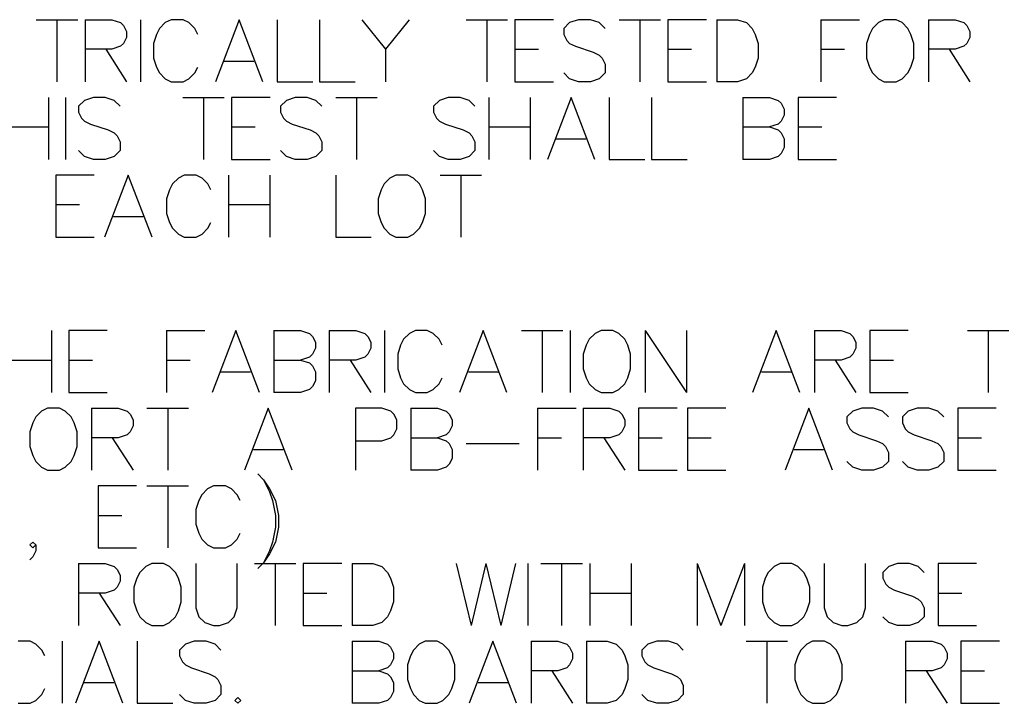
# Model space of a CAD drawing. Header units: millimetres. Extents: x 0 to 559, y 0 to 433.
# Tile 53 of 65: x 394 to 434, y 216 to 244. Entities that reach past the tile are written whole.
import ezdxf

# ---------------------------------------------------------------- set-up
doc = ezdxf.new("R2010")
doc.units = ezdxf.units.MM
doc.layers.add('Mechanical7', color=56, linetype='Continuous')

msp = doc.modelspace()

# ---------------------------------------------------------------- linework, layer by layer
at = {"layer": 'Mechanical7'}
for p, q in [((394.851, 243.579), (396.544, 243.579)), ((395.697, 243.579), (395.697, 241.04)), ((396.846, 243.579), (396.846, 241.04)), ((396.846, 243.579), (397.934, 243.579)), ((397.934, 243.579), (398.297, 243.458)), ((398.297, 243.458), (398.418, 243.338)), ((399.107, 243.579), (399.107, 241.04)), ((400.123, 243.458), (399.881, 243.217)), ((400.365, 243.579), (400.123, 243.458)), ((400.848, 243.579), (400.365, 243.579)), ((401.09, 243.458), (400.848, 243.579)), ((401.332, 243.217), (401.09, 243.458)), ((403.134, 243.579), (402.167, 241.04)), ((404.101, 241.04), (403.134, 243.579)), ((404.694, 243.579), (404.694, 241.04)), ((406.423, 243.579), (406.423, 241.04)), ((408.152, 243.579), (409.12, 242.37)), ((410.087, 243.579), (409.12, 242.37)), ((412.409, 243.579), (414.102, 243.579)), ((413.256, 243.579), (413.256, 241.04)), ((415.976, 243.579), (414.404, 243.579)), ((414.404, 243.579), (414.404, 241.04)), ((416.642, 243.458), (416.4, 243.217)), ((417.004, 243.579), (416.642, 243.458)), ((417.488, 243.579), (417.004, 243.579)), ((417.851, 243.458), (417.488, 243.579)), ((418.093, 243.217), (417.851, 243.458)), ((418.661, 243.579), (420.354, 243.579)), ((419.507, 243.579), (419.507, 241.04)), ((422.228, 243.579), (420.656, 243.579)), ((420.656, 243.579), (420.656, 241.04)), ((422.652, 243.579), (422.652, 241.04)), ((422.652, 243.579), (423.498, 243.579)), ((423.498, 243.579), (423.861, 243.458)), ((423.861, 243.458), (424.103, 243.217)), ((426.908, 243.579), (426.908, 241.04)), ((426.908, 243.579), (428.48, 243.579)), ((429.254, 243.458), (429.012, 243.217)), ((429.496, 243.579), (429.254, 243.458)), ((429.98, 243.579), (429.496, 243.579)), ((430.222, 243.458), (429.98, 243.579)), ((430.463, 243.217), (430.222, 243.458)), ((431.298, 243.579), (431.298, 241.04)), ((431.298, 243.579), (432.386, 243.579)), ((432.386, 243.579), (432.749, 243.458)), ((432.749, 243.458), (432.87, 243.338)), ((398.418, 243.338), (398.539, 243.096)), ((398.539, 243.096), (398.539, 242.854)), ((399.76, 242.975), (399.639, 242.612)), ((399.881, 243.217), (399.76, 242.975)), ((401.453, 242.975), (401.332, 243.217)), ((416.4, 243.217), (416.4, 242.975)), ((416.4, 242.975), (416.521, 242.733)), ((424.103, 243.217), (424.224, 242.975)), ((424.224, 242.975), (424.345, 242.612)), ((428.891, 242.975), (428.77, 242.612)), ((429.012, 243.217), (428.891, 242.975)), ((430.584, 242.975), (430.463, 243.217)), ((430.705, 242.612), (430.584, 242.975)), ((432.87, 243.338), (432.991, 243.096)), ((432.991, 243.096), (432.991, 242.854)), ((398.418, 242.612), (398.297, 242.491)), ((398.539, 242.854), (398.418, 242.612)), ((399.639, 242.612), (399.639, 242.007)), ((416.521, 242.733), (416.642, 242.612)), ((416.642, 242.612), (416.883, 242.491)), ((424.345, 242.612), (424.345, 242.007)), ((428.77, 242.612), (428.77, 242.007)), ((430.705, 242.007), (430.705, 242.612)), ((432.87, 242.612), (432.749, 242.491)), ((432.991, 242.854), (432.87, 242.612)), ((397.934, 242.37), (396.846, 242.37)), ((397.692, 242.37), (398.539, 241.04)), ((398.297, 242.491), (397.934, 242.37)), ((409.12, 242.37), (409.12, 241.04)), ((414.404, 242.37), (415.372, 242.37)), ((416.883, 242.491), (417.609, 242.249)), ((417.609, 242.249), (417.851, 242.128)), ((420.656, 242.37), (421.624, 242.37)), ((426.908, 242.37), (427.876, 242.37)), ((432.386, 242.37), (431.298, 242.37)), ((432.144, 242.37), (432.991, 241.04)), ((432.749, 242.491), (432.386, 242.37)), ((399.639, 242.007), (399.76, 241.645)), ((402.529, 241.886), (403.739, 241.886)), ((417.851, 242.128), (417.972, 242.007)), ((417.972, 242.007), (418.093, 241.765)), ((418.093, 241.765), (418.093, 241.403)), ((424.345, 242.007), (424.224, 241.645)), ((428.77, 242.007), (428.891, 241.645)), ((430.584, 241.645), (430.705, 242.007)), ((399.76, 241.645), (399.881, 241.403)), ((399.881, 241.403), (400.123, 241.161)), ((401.09, 241.161), (401.332, 241.403)), ((401.332, 241.403), (401.453, 241.645)), ((416.642, 241.161), (416.4, 241.403)), ((418.093, 241.403), (417.851, 241.161)), ((424.103, 241.403), (423.861, 241.161)), ((424.224, 241.645), (424.103, 241.403)), ((428.891, 241.645), (429.012, 241.403)), ((429.012, 241.403), (429.254, 241.161)), ((430.222, 241.161), (430.463, 241.403)), ((430.463, 241.403), (430.584, 241.645)), ((400.123, 241.161), (400.365, 241.04)), ((400.365, 241.04), (400.848, 241.04)), ((400.848, 241.04), (401.09, 241.161)), ((404.694, 241.04), (406.145, 241.04)), ((406.423, 241.04), (407.874, 241.04)), ((414.404, 241.04), (415.976, 241.04)), ((417.004, 241.04), (416.642, 241.161)), ((417.488, 241.04), (417.004, 241.04)), ((417.851, 241.161), (417.488, 241.04)), ((420.656, 241.04), (422.228, 241.04)), ((423.498, 241.04), (422.652, 241.04)), ((423.861, 241.161), (423.498, 241.04)), ((429.254, 241.161), (429.496, 241.04)), ((429.496, 241.04), (429.98, 241.04)), ((429.98, 241.04), (430.222, 241.161)), ((395.346, 240.404), (395.346, 237.865)), ((396.048, 240.404), (396.048, 237.865)), ((396.822, 240.283), (396.58, 240.042)), ((397.184, 240.404), (396.822, 240.283)), ((397.668, 240.404), (397.184, 240.404)), ((398.031, 240.283), (397.668, 240.404)), ((398.273, 240.042), (398.031, 240.283)), ((400.836, 240.404), (402.529, 240.404)), ((401.683, 240.404), (401.683, 237.865)), ((404.404, 240.404), (402.832, 240.404)), ((402.832, 240.404), (402.832, 237.865)), ((405.069, 240.283), (404.827, 240.042)), ((405.432, 240.404), (405.069, 240.283)), ((405.915, 240.404), (405.432, 240.404)), ((406.278, 240.283), (405.915, 240.404)), ((406.52, 240.042), (406.278, 240.283)), ((407.088, 240.404), (408.781, 240.404)), ((407.935, 240.404), (407.935, 237.865)), ((411.321, 240.283), (411.079, 240.042)), ((411.684, 240.404), (411.321, 240.283)), ((412.167, 240.404), (411.684, 240.404)), ((412.53, 240.283), (412.167, 240.404)), ((412.772, 240.042), (412.53, 240.283)), ((413.34, 240.404), (413.34, 237.865)), ((415.033, 240.404), (415.033, 237.865)), ((416.702, 240.404), (415.735, 237.865)), ((417.669, 237.865), (416.702, 240.404)), ((418.262, 240.404), (418.262, 237.865)), ((419.991, 240.404), (419.991, 237.865)), ((423.716, 240.404), (423.716, 237.865)), ((423.716, 240.404), (424.804, 240.404)), ((424.804, 240.404), (425.167, 240.283)), ((425.167, 240.283), (425.288, 240.163)), ((425.288, 240.163), (425.409, 239.921)), ((427.549, 240.404), (425.977, 240.404)), ((425.977, 240.404), (425.977, 237.865)), ((396.58, 240.042), (396.58, 239.8)), ((396.58, 239.8), (396.701, 239.558)), ((404.827, 240.042), (404.827, 239.8)), ((404.827, 239.8), (404.948, 239.558)), ((411.079, 240.042), (411.079, 239.8)), ((411.079, 239.8), (411.2, 239.558)), ((425.409, 239.921), (425.409, 239.679)), ((396.701, 239.558), (396.822, 239.437)), ((396.822, 239.437), (397.063, 239.316)), ((404.948, 239.558), (405.069, 239.437)), ((405.069, 239.437), (405.311, 239.316)), ((411.2, 239.558), (411.321, 239.437)), ((411.321, 239.437), (411.563, 239.316)), ((425.288, 239.437), (425.167, 239.316)), ((425.409, 239.679), (425.288, 239.437)), ((393.653, 239.195), (395.346, 239.195)), ((397.063, 239.316), (397.789, 239.074)), ((397.789, 239.074), (398.031, 238.953)), ((398.031, 238.953), (398.152, 238.832)), ((402.832, 239.195), (403.799, 239.195)), ((405.311, 239.316), (406.036, 239.074)), ((406.036, 239.074), (406.278, 238.953)), ((406.278, 238.953), (406.399, 238.832)), ((411.563, 239.316), (412.288, 239.074)), ((412.288, 239.074), (412.53, 238.953)), ((412.53, 238.953), (412.651, 238.832)), ((413.34, 239.195), (415.033, 239.195)), ((423.716, 239.195), (424.804, 239.195)), ((425.167, 239.316), (424.804, 239.195)), ((424.804, 239.195), (425.167, 239.074)), ((425.167, 239.074), (425.288, 238.953)), ((425.288, 238.953), (425.409, 238.711)), ((425.977, 239.195), (426.944, 239.195)), ((398.152, 238.832), (398.273, 238.59)), ((398.273, 238.59), (398.273, 238.228)), ((406.399, 238.832), (406.52, 238.59)), ((406.52, 238.59), (406.52, 238.228)), ((412.651, 238.832), (412.772, 238.59)), ((412.772, 238.59), (412.772, 238.228)), ((416.097, 238.711), (417.307, 238.711)), ((425.409, 238.711), (425.409, 238.349)), ((396.822, 237.986), (396.58, 238.228)), ((398.273, 238.228), (398.031, 237.986)), ((405.069, 237.986), (404.827, 238.228)), ((406.52, 238.228), (406.278, 237.986)), ((411.321, 237.986), (411.079, 238.228)), ((412.772, 238.228), (412.53, 237.986)), ((425.409, 238.349), (425.288, 238.107)), ((397.184, 237.865), (396.822, 237.986)), ((397.668, 237.865), (397.184, 237.865)), ((398.031, 237.986), (397.668, 237.865)), ((402.832, 237.865), (404.404, 237.865)), ((405.432, 237.865), (405.069, 237.986)), ((405.915, 237.865), (405.432, 237.865)), ((406.278, 237.986), (405.915, 237.865)), ((411.684, 237.865), (411.321, 237.986)), ((412.167, 237.865), (411.684, 237.865)), ((412.53, 237.986), (412.167, 237.865)), ((418.262, 237.865), (419.713, 237.865)), ((419.991, 237.865), (421.442, 237.865)), ((424.804, 237.865), (423.716, 237.865)), ((425.167, 237.986), (424.804, 237.865)), ((425.288, 238.107), (425.167, 237.986)), ((425.977, 237.865), (427.549, 237.865)), ((397.221, 237.229), (395.649, 237.229)), ((395.649, 237.229), (395.649, 234.69)), ((398.611, 237.229), (397.644, 234.69)), ((399.579, 234.69), (398.611, 237.229)), ((400.655, 237.108), (400.413, 236.867)), ((400.897, 237.229), (400.655, 237.108)), ((401.381, 237.229), (400.897, 237.229)), ((401.622, 237.108), (401.381, 237.229)), ((401.864, 236.867), (401.622, 237.108)), ((402.699, 237.229), (402.699, 234.69)), ((404.392, 237.229), (404.392, 234.69)), ((407.088, 237.229), (407.088, 234.69)), ((409.301, 237.108), (409.059, 236.867)), ((409.543, 237.229), (409.301, 237.108)), ((410.027, 237.229), (409.543, 237.229)), ((410.269, 237.108), (410.027, 237.229)), ((410.511, 236.867), (410.269, 237.108)), ((411.345, 237.229), (413.038, 237.229)), ((412.191, 237.229), (412.191, 234.69)), ((400.292, 236.625), (400.171, 236.262)), ((400.413, 236.867), (400.292, 236.625)), ((401.985, 236.625), (401.864, 236.867)), ((408.938, 236.625), (408.818, 236.262)), ((409.059, 236.867), (408.938, 236.625)), ((410.631, 236.625), (410.511, 236.867)), ((410.752, 236.262), (410.631, 236.625)), ((400.171, 236.262), (400.171, 235.657)), ((408.818, 236.262), (408.818, 235.657)), ((410.752, 235.657), (410.752, 236.262)), ((395.649, 236.02), (396.616, 236.02)), ((402.699, 236.02), (404.392, 236.02)), ((398.007, 235.536), (399.216, 235.536)), ((400.171, 235.657), (400.292, 235.295)), ((408.818, 235.657), (408.938, 235.295)), ((410.631, 235.295), (410.752, 235.657)), ((400.292, 235.295), (400.413, 235.053)), ((400.413, 235.053), (400.655, 234.811)), ((401.622, 234.811), (401.864, 235.053)), ((401.864, 235.053), (401.985, 235.295)), ((408.938, 235.295), (409.059, 235.053)), ((409.059, 235.053), (409.301, 234.811)), ((410.269, 234.811), (410.511, 235.053)), ((410.511, 235.053), (410.631, 235.295)), ((395.649, 234.69), (397.221, 234.69)), ((400.655, 234.811), (400.897, 234.69)), ((400.897, 234.69), (401.381, 234.69)), ((401.381, 234.69), (401.622, 234.811)), ((407.088, 234.69), (408.539, 234.69)), ((409.301, 234.811), (409.543, 234.69)), ((409.543, 234.69), (410.027, 234.69)), ((410.027, 234.69), (410.269, 234.811)), ((395.479, 230.879), (395.479, 228.34)), ((397.753, 230.879), (396.181, 230.879)), ((396.181, 230.879), (396.181, 228.34)), ((400.171, 230.879), (400.171, 228.34)), ((400.171, 230.879), (401.743, 230.879)), ((403.001, 230.879), (402.034, 228.34)), ((403.968, 228.34), (403.001, 230.879)), ((404.561, 230.879), (404.561, 228.34)), ((404.561, 230.879), (405.649, 230.879)), ((405.649, 230.879), (406.012, 230.758)), ((406.012, 230.758), (406.133, 230.638)), ((406.133, 230.638), (406.254, 230.396)), ((406.822, 230.879), (406.822, 228.34)), ((406.822, 230.879), (407.911, 230.879)), ((407.911, 230.879), (408.273, 230.758)), ((408.273, 230.758), (408.394, 230.638)), ((408.394, 230.638), (408.515, 230.396)), ((409.084, 230.879), (409.084, 228.34)), ((409.858, 230.517), (409.737, 230.275)), ((410.099, 230.758), (409.858, 230.517)), ((410.341, 230.879), (410.099, 230.758)), ((410.825, 230.879), (410.341, 230.879)), ((411.067, 230.758), (410.825, 230.879)), ((411.309, 230.517), (411.067, 230.758)), ((411.43, 230.275), (411.309, 230.517)), ((413.11, 230.879), (412.143, 228.34)), ((414.078, 228.34), (413.11, 230.879)), ((414.67, 230.879), (416.363, 230.879)), ((415.517, 230.879), (415.517, 228.34)), ((416.666, 230.879), (416.666, 228.34)), ((417.44, 230.517), (417.319, 230.275)), ((417.681, 230.758), (417.44, 230.517)), ((417.923, 230.879), (417.681, 230.758)), ((418.407, 230.879), (417.923, 230.879)), ((418.649, 230.758), (418.407, 230.879)), ((418.891, 230.517), (418.649, 230.758)), ((419.012, 230.275), (418.891, 230.517)), ((419.725, 230.879), (419.725, 228.34)), ((419.725, 230.879), (421.418, 228.34)), ((421.418, 230.879), (421.418, 228.34)), ((425.082, 230.879), (424.115, 228.34)), ((426.05, 228.34), (425.082, 230.879)), ((426.642, 230.879), (426.642, 228.34)), ((426.642, 230.879), (427.73, 230.879)), ((427.73, 230.879), (428.093, 230.758)), ((428.093, 230.758), (428.214, 230.638)), ((428.214, 230.638), (428.335, 230.396)), ((430.475, 230.879), (428.903, 230.879)), ((428.903, 230.879), (428.903, 228.34)), ((432.894, 230.879), (434.587, 230.879)), ((433.741, 230.879), (433.741, 228.34)), ((406.254, 230.154), (406.133, 229.912)), ((406.254, 230.396), (406.254, 230.154)), ((408.515, 230.154), (408.394, 229.912)), ((408.515, 230.396), (408.515, 230.154)), ((409.737, 230.275), (409.616, 229.912)), ((417.319, 230.275), (417.198, 229.912)), ((419.133, 229.912), (419.012, 230.275)), ((428.335, 230.154), (428.214, 229.912)), ((428.335, 230.396), (428.335, 230.154)), ((406.012, 229.791), (405.649, 229.67)), ((406.133, 229.912), (406.012, 229.791)), ((408.273, 229.791), (407.911, 229.67)), ((408.394, 229.912), (408.273, 229.791)), ((409.616, 229.912), (409.616, 229.307)), ((417.198, 229.912), (417.198, 229.307)), ((419.133, 229.307), (419.133, 229.912)), ((428.093, 229.791), (427.73, 229.67)), ((428.214, 229.912), (428.093, 229.791)), ((393.786, 229.67), (395.479, 229.67)), ((396.181, 229.67), (397.148, 229.67)), ((400.171, 229.67), (401.139, 229.67)), ((404.561, 229.67), (405.649, 229.67)), ((405.649, 229.67), (406.012, 229.549)), ((406.012, 229.549), (406.133, 229.428)), ((406.133, 229.428), (406.254, 229.186)), ((407.911, 229.67), (406.822, 229.67)), ((407.669, 229.67), (408.515, 228.34)), ((409.616, 229.307), (409.737, 228.945)), ((417.198, 229.307), (417.319, 228.945)), ((419.012, 228.945), (419.133, 229.307)), ((427.73, 229.67), (426.642, 229.67)), ((427.489, 229.67), (428.335, 228.34)), ((428.903, 229.67), (429.871, 229.67)), ((402.396, 229.186), (403.606, 229.186)), ((406.254, 229.186), (406.254, 228.824)), ((409.737, 228.945), (409.858, 228.703)), ((411.309, 228.703), (411.43, 228.945)), ((412.506, 229.186), (413.715, 229.186)), ((417.319, 228.945), (417.44, 228.703)), ((418.891, 228.703), (419.012, 228.945)), ((424.478, 229.186), (425.687, 229.186)), ((406.133, 228.582), (406.012, 228.461)), ((406.254, 228.824), (406.133, 228.582)), ((409.858, 228.703), (410.099, 228.461)), ((411.067, 228.461), (411.309, 228.703)), ((417.44, 228.703), (417.681, 228.461)), ((418.649, 228.461), (418.891, 228.703)), ((396.181, 228.34), (397.753, 228.34)), ((405.649, 228.34), (404.561, 228.34)), ((406.012, 228.461), (405.649, 228.34)), ((410.099, 228.461), (410.341, 228.34)), ((410.341, 228.34), (410.825, 228.34)), ((410.825, 228.34), (411.067, 228.461)), ((417.681, 228.461), (417.923, 228.34)), ((417.923, 228.34), (418.407, 228.34)), ((418.407, 228.34), (418.649, 228.461)), ((428.903, 228.34), (430.475, 228.34)), ((395.31, 227.704), (395.068, 227.583)), ((395.794, 227.704), (395.31, 227.704)), ((396.036, 227.583), (395.794, 227.704)), ((397.112, 227.704), (397.112, 225.165)), ((397.112, 227.704), (398.2, 227.704)), ((398.2, 227.704), (398.563, 227.583)), ((399.373, 227.704), (401.066, 227.704)), ((400.22, 227.704), (400.22, 225.165)), ((404.331, 227.704), (403.364, 225.165)), ((405.299, 225.165), (404.331, 227.704)), ((408.975, 227.704), (407.886, 227.704)), ((407.886, 227.704), (407.886, 225.165)), ((409.338, 227.583), (408.975, 227.704)), ((410.148, 227.704), (410.148, 225.165)), ((410.148, 227.704), (411.236, 227.704)), ((411.236, 227.704), (411.599, 227.583)), ((415.335, 227.704), (415.335, 225.165)), ((415.335, 227.704), (416.908, 227.704)), ((417.198, 227.704), (417.198, 225.165)), ((417.198, 227.704), (418.286, 227.704)), ((418.286, 227.704), (418.649, 227.583)), ((421.031, 227.704), (419.459, 227.704)), ((419.459, 227.704), (419.459, 225.165)), ((423.026, 227.704), (421.454, 227.704)), ((421.454, 227.704), (421.454, 225.165)), ((426.412, 227.704), (425.445, 225.165)), ((427.38, 225.165), (426.412, 227.704)), ((428.577, 227.704), (428.214, 227.583)), ((429.061, 227.704), (428.577, 227.704)), ((429.423, 227.583), (429.061, 227.704)), ((430.838, 227.704), (430.475, 227.583)), ((431.322, 227.704), (430.838, 227.704)), ((431.685, 227.583), (431.322, 227.704)), ((434.067, 227.704), (432.495, 227.704)), ((432.495, 227.704), (432.495, 225.165)), ((394.826, 227.342), (394.705, 227.1)), ((395.068, 227.583), (394.826, 227.342)), ((396.277, 227.342), (396.036, 227.583)), ((396.398, 227.1), (396.277, 227.342)), ((398.563, 227.583), (398.684, 227.463)), ((398.684, 227.463), (398.805, 227.221)), ((409.458, 227.463), (409.338, 227.583)), ((409.579, 227.221), (409.458, 227.463)), ((411.599, 227.583), (411.72, 227.463)), ((411.72, 227.463), (411.841, 227.221)), ((418.649, 227.583), (418.77, 227.463)), ((418.77, 227.463), (418.891, 227.221)), ((428.214, 227.583), (427.972, 227.342)), ((427.972, 227.342), (427.972, 227.1)), ((429.665, 227.342), (429.423, 227.583)), ((430.475, 227.583), (430.234, 227.342)), ((430.234, 227.342), (430.234, 227.1)), ((431.927, 227.342), (431.685, 227.583)), ((394.705, 227.1), (394.585, 226.737)), ((396.519, 226.737), (396.398, 227.1)), ((398.805, 226.979), (398.684, 226.737)), ((398.805, 227.221), (398.805, 226.979)), ((409.579, 226.858), (409.579, 227.221)), ((411.841, 226.979), (411.72, 226.737)), ((411.841, 227.221), (411.841, 226.979)), ((418.891, 226.979), (418.77, 226.737)), ((418.891, 227.221), (418.891, 226.979)), ((427.972, 227.1), (428.093, 226.858)), ((430.234, 227.1), (430.355, 226.858)), ((394.585, 226.737), (394.585, 226.132)), ((396.519, 226.132), (396.519, 226.737)), ((398.2, 226.495), (397.112, 226.495)), ((397.958, 226.495), (398.805, 225.165)), ((398.563, 226.616), (398.2, 226.495)), ((398.684, 226.737), (398.563, 226.616)), ((408.975, 226.374), (409.338, 226.495)), ((409.338, 226.495), (409.458, 226.616)), ((409.458, 226.616), (409.579, 226.858)), ((410.148, 226.495), (411.236, 226.495)), ((411.599, 226.616), (411.236, 226.495)), ((411.236, 226.495), (411.599, 226.374)), ((411.72, 226.737), (411.599, 226.616)), ((415.335, 226.495), (416.303, 226.495)), ((418.286, 226.495), (417.198, 226.495)), ((418.044, 226.495), (418.891, 225.165)), ((418.649, 226.616), (418.286, 226.495)), ((418.77, 226.737), (418.649, 226.616)), ((419.459, 226.495), (420.426, 226.495)), ((421.454, 226.495), (422.422, 226.495)), ((428.093, 226.858), (428.214, 226.737)), ((428.214, 226.737), (428.456, 226.616)), ((428.456, 226.616), (429.182, 226.374)), ((430.355, 226.858), (430.475, 226.737)), ((430.475, 226.737), (430.717, 226.616)), ((430.717, 226.616), (431.443, 226.374)), ((432.495, 226.495), (433.462, 226.495)), ((394.585, 226.132), (394.705, 225.77)), ((396.398, 225.77), (396.519, 226.132)), ((407.886, 226.374), (408.975, 226.374)), ((411.599, 226.374), (411.72, 226.253)), ((411.72, 226.253), (411.841, 226.011)), ((412.409, 226.253), (414.586, 226.253)), ((429.182, 226.374), (429.423, 226.253)), ((429.423, 226.253), (429.544, 226.132)), ((429.544, 226.132), (429.665, 225.89)), ((431.443, 226.374), (431.685, 226.253)), ((431.685, 226.253), (431.806, 226.132)), ((431.806, 226.132), (431.927, 225.89)), ((394.705, 225.77), (394.826, 225.528)), ((396.277, 225.528), (396.398, 225.77)), ((403.727, 226.011), (404.936, 226.011)), ((411.841, 226.011), (411.841, 225.649)), ((425.808, 226.011), (427.017, 226.011)), ((429.665, 225.89), (429.665, 225.528)), ((431.927, 225.89), (431.927, 225.528)), ((394.826, 225.528), (395.068, 225.286)), ((395.068, 225.286), (395.31, 225.165)), ((395.794, 225.165), (396.036, 225.286)), ((396.036, 225.286), (396.277, 225.528)), ((411.599, 225.286), (411.236, 225.165)), ((411.72, 225.407), (411.599, 225.286)), ((411.841, 225.649), (411.72, 225.407)), ((428.214, 225.286), (427.972, 225.528)), ((428.577, 225.165), (428.214, 225.286)), ((429.423, 225.286), (429.061, 225.165)), ((429.665, 225.528), (429.423, 225.286)), ((430.475, 225.286), (430.234, 225.528)), ((430.838, 225.165), (430.475, 225.286)), ((431.685, 225.286), (431.322, 225.165)), ((431.927, 225.528), (431.685, 225.286)), ((395.31, 225.165), (395.794, 225.165)), ((403.896, 225.013), (404.138, 224.771)), ((411.236, 225.165), (410.148, 225.165)), ((419.459, 225.165), (421.031, 225.165)), ((421.454, 225.165), (423.026, 225.165)), ((429.061, 225.165), (428.577, 225.165)), ((431.322, 225.165), (430.838, 225.165)), ((432.495, 225.165), (434.067, 225.165)), ((398.95, 224.529), (397.378, 224.529)), ((397.378, 224.529), (397.378, 221.99)), ((399.373, 224.529), (401.066, 224.529)), ((400.22, 224.529), (400.22, 221.99)), ((402.094, 224.529), (401.852, 224.408)), ((402.578, 224.529), (402.094, 224.529)), ((402.82, 224.408), (402.578, 224.529)), ((404.138, 224.771), (404.38, 224.408)), ((404.138, 224.771), (404.38, 224.288)), ((401.61, 224.167), (401.489, 223.925)), ((401.852, 224.408), (401.61, 224.167)), ((403.061, 224.167), (402.82, 224.408)), ((403.182, 223.925), (403.061, 224.167)), ((404.38, 224.408), (404.621, 223.925)), ((404.38, 224.288), (404.5, 223.925)), ((401.489, 223.925), (401.368, 223.562)), ((404.5, 223.925), (404.621, 223.32)), ((404.621, 223.925), (404.742, 223.32)), ((397.378, 223.32), (398.345, 223.32)), ((401.368, 223.562), (401.368, 222.957)), ((404.621, 223.32), (404.621, 222.836)), ((404.742, 223.32), (404.742, 222.836)), ((401.368, 222.957), (401.489, 222.595)), ((401.489, 222.595), (401.61, 222.353)), ((403.061, 222.353), (403.182, 222.595)), ((404.621, 222.836), (404.5, 222.232)), ((404.742, 222.836), (404.621, 222.232)), ((394.585, 222.111), (394.705, 222.232)), ((394.705, 221.99), (394.585, 222.111)), ((394.705, 222.232), (394.826, 222.111)), ((394.826, 222.111), (394.705, 221.99)), ((394.826, 222.111), (394.826, 221.869)), ((401.61, 222.353), (401.852, 222.111)), ((401.852, 222.111), (402.094, 221.99)), ((402.578, 221.99), (402.82, 222.111)), ((402.82, 222.111), (403.061, 222.353)), ((404.621, 222.232), (404.38, 221.748)), ((404.5, 222.232), (404.38, 221.869)), ((394.826, 221.869), (394.705, 221.627)), ((397.378, 221.99), (398.95, 221.99)), ((402.094, 221.99), (402.578, 221.99)), ((404.38, 221.869), (404.138, 221.385)), ((404.38, 221.748), (404.138, 221.385)), ((394.705, 221.627), (394.585, 221.506)), ((396.58, 221.354), (396.58, 218.815)), ((396.58, 221.354), (397.668, 221.354)), ((397.668, 221.354), (398.031, 221.233)), ((399.567, 221.354), (399.325, 221.233)), ((400.05, 221.354), (399.567, 221.354)), ((400.292, 221.233), (400.05, 221.354)), ((401.368, 221.354), (401.368, 219.54)), ((403.061, 219.54), (403.061, 221.354)), ((403.763, 221.354), (405.456, 221.354)), ((404.138, 221.385), (403.896, 221.143)), ((404.609, 221.354), (404.609, 218.815)), ((407.33, 221.354), (405.758, 221.354)), ((405.758, 221.354), (405.758, 218.815)), ((407.753, 221.354), (407.753, 218.815)), ((407.753, 221.354), (408.6, 221.354)), ((408.6, 221.354), (408.963, 221.233)), ((412.01, 221.354), (412.615, 218.815)), ((413.219, 221.354), (412.615, 218.815)), ((413.219, 221.354), (413.824, 218.815)), ((414.429, 221.354), (413.824, 218.815)), ((414.936, 221.354), (414.936, 218.815)), ((415.469, 221.354), (417.161, 221.354)), ((416.315, 221.354), (416.315, 218.815)), ((417.464, 221.354), (417.464, 218.815)), ((419.157, 221.354), (419.157, 218.815)), ((421.853, 221.354), (421.853, 218.815)), ((421.853, 221.354), (422.821, 218.815)), ((423.788, 221.354), (422.821, 218.815)), ((423.788, 221.354), (423.788, 218.815)), ((425.239, 221.354), (424.998, 221.233)), ((425.723, 221.354), (425.239, 221.354)), ((425.965, 221.233), (425.723, 221.354)), ((427.041, 221.354), (427.041, 219.54)), ((428.734, 219.54), (428.734, 221.354)), ((430.04, 221.354), (429.677, 221.233)), ((430.524, 221.354), (430.04, 221.354)), ((430.887, 221.233), (430.524, 221.354)), ((433.269, 221.354), (431.697, 221.354)), ((431.697, 221.354), (431.697, 218.815)), ((398.031, 221.233), (398.152, 221.113)), ((398.152, 221.113), (398.273, 220.871)), ((398.273, 220.871), (398.273, 220.629)), ((399.083, 220.992), (398.962, 220.75)), ((399.325, 221.233), (399.083, 220.992)), ((400.534, 220.992), (400.292, 221.233)), ((400.655, 220.75), (400.534, 220.992)), ((408.963, 221.233), (409.205, 220.992)), ((409.205, 220.992), (409.325, 220.75)), ((424.756, 220.992), (424.635, 220.75)), ((424.998, 221.233), (424.756, 220.992)), ((426.207, 220.992), (425.965, 221.233)), ((426.328, 220.75), (426.207, 220.992)), ((429.677, 221.233), (429.436, 220.992)), ((429.436, 220.992), (429.436, 220.75)), ((431.128, 220.992), (430.887, 221.233)), ((398.273, 220.629), (398.152, 220.387)), ((398.962, 220.75), (398.841, 220.387)), ((400.776, 220.387), (400.655, 220.75)), ((409.325, 220.75), (409.446, 220.387)), ((424.635, 220.75), (424.514, 220.387)), ((426.449, 220.387), (426.328, 220.75)), ((429.436, 220.75), (429.556, 220.508)), ((429.556, 220.508), (429.677, 220.387)), ((397.668, 220.145), (396.58, 220.145)), ((397.426, 220.145), (398.273, 218.815)), ((398.031, 220.266), (397.668, 220.145)), ((398.152, 220.387), (398.031, 220.266)), ((398.841, 220.387), (398.841, 219.782)), ((400.776, 219.782), (400.776, 220.387)), ((405.758, 220.145), (406.726, 220.145)), ((409.446, 220.387), (409.446, 219.782)), ((417.464, 220.145), (419.157, 220.145)), ((424.514, 220.387), (424.514, 219.782)), ((426.449, 219.782), (426.449, 220.387)), ((429.677, 220.387), (429.919, 220.266)), ((429.919, 220.266), (430.645, 220.024)), ((431.697, 220.145), (432.664, 220.145)), ((398.841, 219.782), (398.962, 219.42)), ((400.655, 219.42), (400.776, 219.782)), ((409.446, 219.782), (409.325, 219.42)), ((424.514, 219.782), (424.635, 219.42)), ((426.328, 219.42), (426.449, 219.782)), ((430.645, 220.024), (430.887, 219.903)), ((430.887, 219.903), (431.008, 219.782)), ((431.008, 219.782), (431.128, 219.54)), ((398.962, 219.42), (399.083, 219.178)), ((400.534, 219.178), (400.655, 219.42)), ((401.368, 219.54), (401.489, 219.178)), ((402.941, 219.178), (403.061, 219.54)), ((409.325, 219.42), (409.205, 219.178)), ((424.635, 219.42), (424.756, 219.178)), ((426.207, 219.178), (426.328, 219.42)), ((427.041, 219.54), (427.162, 219.178)), ((428.613, 219.178), (428.734, 219.54)), ((431.128, 219.54), (431.128, 219.178)), ((399.083, 219.178), (399.325, 218.936)), ((399.325, 218.936), (399.567, 218.815)), ((400.05, 218.815), (400.292, 218.936)), ((400.292, 218.936), (400.534, 219.178)), ((401.489, 219.178), (401.731, 218.936)), ((401.731, 218.936), (402.094, 218.815)), ((402.336, 218.815), (402.699, 218.936)), ((402.699, 218.936), (402.941, 219.178)), ((408.963, 218.936), (408.6, 218.815)), ((409.205, 219.178), (408.963, 218.936)), ((424.756, 219.178), (424.998, 218.936)), ((424.998, 218.936), (425.239, 218.815)), ((425.723, 218.815), (425.965, 218.936)), ((425.965, 218.936), (426.207, 219.178)), ((427.162, 219.178), (427.404, 218.936)), ((427.404, 218.936), (427.767, 218.815)), ((428.009, 218.815), (428.371, 218.936)), ((428.371, 218.936), (428.613, 219.178)), ((429.677, 218.936), (429.436, 219.178)), ((430.04, 218.815), (429.677, 218.936)), ((430.887, 218.936), (430.524, 218.815)), ((431.128, 219.178), (430.887, 218.936)), ((399.567, 218.815), (400.05, 218.815)), ((402.094, 218.815), (402.336, 218.815)), ((405.758, 218.815), (407.33, 218.815)), ((408.6, 218.815), (407.753, 218.815)), ((425.239, 218.815), (425.723, 218.815)), ((427.767, 218.815), (428.009, 218.815)), ((430.524, 218.815), (430.04, 218.815)), ((431.697, 218.815), (433.269, 218.815)), ((394.597, 218.179), (394.113, 218.179)), ((394.838, 218.058), (394.597, 218.179)), ((395.08, 217.817), (394.838, 218.058)), ((395.915, 218.179), (395.915, 215.64)), ((397.414, 218.179), (396.447, 215.64)), ((398.382, 215.64), (397.414, 218.179)), ((398.974, 218.179), (398.974, 215.64)), ((400.945, 218.058), (400.703, 217.817)), ((401.308, 218.179), (400.945, 218.058)), ((401.792, 218.179), (401.308, 218.179)), ((402.155, 218.058), (401.792, 218.179)), ((402.396, 217.817), (402.155, 218.058)), ((407.753, 218.179), (407.753, 215.64)), ((407.753, 218.179), (408.842, 218.179)), ((408.842, 218.179), (409.205, 218.058)), ((409.205, 218.058), (409.325, 217.938)), ((410.498, 218.058), (410.257, 217.817)), ((410.74, 218.179), (410.498, 218.058)), ((411.224, 218.179), (410.74, 218.179)), ((411.466, 218.058), (411.224, 218.179)), ((411.708, 217.817), (411.466, 218.058)), ((413.51, 218.179), (412.542, 215.64)), ((414.477, 215.64), (413.51, 218.179)), ((415.069, 218.179), (415.069, 215.64)), ((415.069, 218.179), (416.158, 218.179)), ((416.158, 218.179), (416.521, 218.058)), ((416.521, 218.058), (416.642, 217.938)), ((417.331, 218.179), (417.331, 215.64)), ((417.331, 218.179), (418.177, 218.179)), ((418.177, 218.179), (418.54, 218.058)), ((418.54, 218.058), (418.782, 217.817)), ((419.834, 218.058), (419.592, 217.817)), ((420.197, 218.179), (419.834, 218.058)), ((420.68, 218.179), (420.197, 218.179)), ((421.043, 218.058), (420.68, 218.179)), ((421.285, 217.817), (421.043, 218.058)), ((423.849, 218.179), (425.542, 218.179)), ((424.695, 218.179), (424.695, 215.64)), ((426.328, 218.058), (426.086, 217.817)), ((426.57, 218.179), (426.328, 218.058)), ((427.053, 218.179), (426.57, 218.179)), ((427.295, 218.058), (427.053, 218.179)), ((427.537, 217.817), (427.295, 218.058)), ((430.367, 218.179), (430.367, 215.64)), ((430.367, 218.179), (431.455, 218.179)), ((431.455, 218.179), (431.818, 218.058)), ((431.818, 218.058), (431.939, 217.938)), ((434.2, 218.179), (432.628, 218.179)), ((432.628, 218.179), (432.628, 215.64)), ((395.201, 217.575), (395.08, 217.817)), ((400.703, 217.817), (400.703, 217.575)), ((409.325, 217.938), (409.446, 217.696)), ((409.446, 217.696), (409.446, 217.454)), ((410.257, 217.817), (410.136, 217.575)), ((411.829, 217.575), (411.708, 217.817)), ((416.642, 217.938), (416.762, 217.696)), ((416.762, 217.696), (416.762, 217.454)), ((418.782, 217.817), (418.903, 217.575)), ((419.592, 217.817), (419.592, 217.575)), ((426.086, 217.817), (425.965, 217.575)), ((427.658, 217.575), (427.537, 217.817)), ((431.939, 217.938), (432.06, 217.696)), ((432.06, 217.696), (432.06, 217.454)), ((400.703, 217.575), (400.824, 217.333)), ((400.824, 217.333), (400.945, 217.212)), ((409.446, 217.454), (409.325, 217.212)), ((410.136, 217.575), (410.015, 217.212)), ((411.95, 217.212), (411.829, 217.575)), ((416.762, 217.454), (416.642, 217.212)), ((418.903, 217.575), (419.024, 217.212)), ((419.592, 217.575), (419.713, 217.333)), ((419.713, 217.333), (419.834, 217.212)), ((425.965, 217.575), (425.844, 217.212)), ((427.779, 217.212), (427.658, 217.575)), ((432.06, 217.454), (431.939, 217.212)), ((400.945, 217.212), (401.187, 217.091)), ((401.187, 217.091), (401.913, 216.849)), ((401.913, 216.849), (402.155, 216.728)), ((407.753, 216.97), (408.842, 216.97)), ((409.205, 217.091), (408.842, 216.97)), ((408.842, 216.97), (409.205, 216.849)), ((409.325, 217.212), (409.205, 217.091)), ((409.205, 216.849), (409.325, 216.728)), ((410.015, 217.212), (410.015, 216.607)), ((411.95, 216.607), (411.95, 217.212)), ((416.158, 216.97), (415.069, 216.97)), ((415.916, 216.97), (416.762, 215.64)), ((416.521, 217.091), (416.158, 216.97)), ((416.642, 217.212), (416.521, 217.091)), ((419.024, 217.212), (419.024, 216.607)), ((419.834, 217.212), (420.076, 217.091)), ((420.076, 217.091), (420.801, 216.849)), ((420.801, 216.849), (421.043, 216.728)), ((425.844, 217.212), (425.844, 216.607)), ((427.779, 216.607), (427.779, 217.212)), ((431.455, 216.97), (430.367, 216.97)), ((431.213, 216.97), (432.06, 215.64)), ((431.818, 217.091), (431.455, 216.97)), ((431.939, 217.212), (431.818, 217.091)), ((432.628, 216.97), (433.595, 216.97)), ((396.81, 216.486), (398.019, 216.486)), ((402.155, 216.728), (402.275, 216.607)), ((402.275, 216.607), (402.396, 216.365)), ((409.325, 216.728), (409.446, 216.486)), ((409.446, 216.486), (409.446, 216.124)), ((410.015, 216.607), (410.136, 216.245)), ((411.829, 216.245), (411.95, 216.607)), ((412.905, 216.486), (414.114, 216.486)), ((419.024, 216.607), (418.903, 216.245)), ((421.043, 216.728), (421.164, 216.607)), ((421.164, 216.607), (421.285, 216.365)), ((425.844, 216.607), (425.965, 216.245)), ((427.658, 216.245), (427.779, 216.607)), ((395.08, 216.003), (395.201, 216.245)), ((402.396, 216.365), (402.396, 216.003)), ((409.446, 216.124), (409.325, 215.882)), ((410.136, 216.245), (410.257, 216.003)), ((411.708, 216.003), (411.829, 216.245)), ((418.903, 216.245), (418.782, 216.003)), ((421.285, 216.365), (421.285, 216.003)), ((425.965, 216.245), (426.086, 216.003)), ((427.537, 216.003), (427.658, 216.245)), ((394.113, 215.64), (394.597, 215.64)), ((394.597, 215.64), (394.838, 215.761)), ((394.838, 215.761), (395.08, 216.003)), ((398.974, 215.64), (400.425, 215.64)), ((400.945, 215.761), (400.703, 216.003)), ((401.308, 215.64), (400.945, 215.761)), ((401.792, 215.64), (401.308, 215.64)), ((402.155, 215.761), (401.792, 215.64)), ((402.396, 216.003), (402.155, 215.761)), ((403.086, 215.882), (402.965, 215.761)), ((402.965, 215.761), (403.086, 215.64)), ((403.207, 215.761), (403.086, 215.882)), ((403.086, 215.64), (403.207, 215.761)), ((408.842, 215.64), (407.753, 215.64)), ((409.205, 215.761), (408.842, 215.64)), ((409.325, 215.882), (409.205, 215.761)), ((410.257, 216.003), (410.498, 215.761)), ((410.498, 215.761), (410.74, 215.64)), ((410.74, 215.64), (411.224, 215.64)), ((411.224, 215.64), (411.466, 215.761)), ((411.466, 215.761), (411.708, 216.003)), ((418.177, 215.64), (417.331, 215.64)), ((418.54, 215.761), (418.177, 215.64)), ((418.782, 216.003), (418.54, 215.761)), ((419.834, 215.761), (419.592, 216.003)), ((420.197, 215.64), (419.834, 215.761)), ((420.68, 215.64), (420.197, 215.64)), ((421.043, 215.761), (420.68, 215.64)), ((421.285, 216.003), (421.043, 215.761)), ((426.086, 216.003), (426.328, 215.761)), ((426.328, 215.761), (426.57, 215.64)), ((426.57, 215.64), (427.053, 215.64)), ((427.053, 215.64), (427.295, 215.761)), ((427.295, 215.761), (427.537, 216.003)), ((432.628, 215.64), (434.2, 215.64))]:
    msp.add_line(p, q, dxfattribs=at)

doc.saveas('drawing.dxf')
